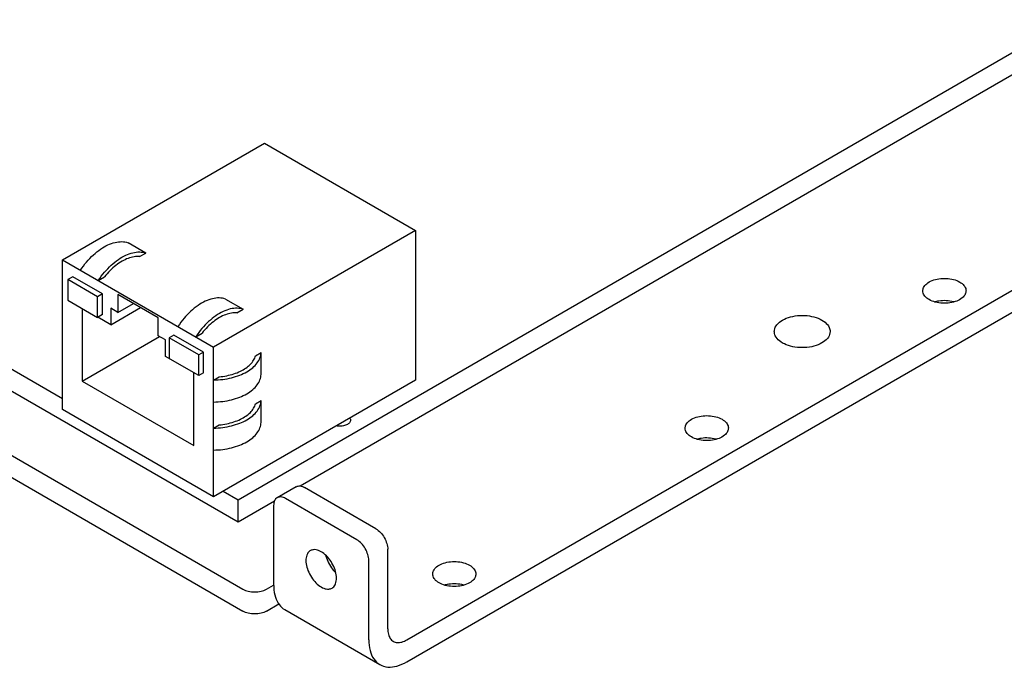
# Model space of a CAD drawing. Header units: inches. Extents: x 0 to 34, y 0 to 22.
# Tile 36 of 43: x 27.8 to 30.7, y 12.7 to 14.6. Entities that reach past the tile are written whole.
import ezdxf

# ---------------------------------------------------------------- set-up
doc = ezdxf.new("R2010")
doc.units = ezdxf.units.IN
doc.header["$LTSCALE"] = 1.87
doc.header["$MEASUREMENT"] = 0
doc.layers.get('0').update_dxf_attribs({"linetype": 'CONTINUOUS'})

msp = doc.modelspace()

# ---------------------------------------------------------------- linework, layer by layer
at = {"color": 3, "linetype": 'CONTINUOUS'}
for p, q in [((24.0419, 15.4592), (28.4413, 12.919)), ((28.9292, 12.768), (31.5773, 14.2969)), ((28.8373, 13.0986), (28.6252, 13.2211)), ((28.8727, 12.8006), (28.8727, 13.0374)), ((28.512, 12.919), (28.5332, 12.9313))]:
    msp.add_line(p, q, dxfattribs=at)
at = {"color": 7, "linetype": 'CONTINUOUS'}
for p, q in [((23.9854, 15.4265), (28.4413, 12.8537)), ((28.4272, 13.1843), (31.0081, 14.6745)), ((28.6119, 13.2257), (31.0081, 14.6092)), ((27.9053, 13.898), (28.5064, 14.245)), ((28.5064, 14.245), (28.9554, 13.9857)), ((28.9292, 12.7026), (31.5773, 14.2316)), ((28.9554, 13.9857), (28.3543, 13.6387)), ((28.9554, 13.9857), (28.9554, 13.5408)), ((27.0684, 13.9689), (27.9053, 13.4856)), ((28.1528, 13.9184), (28.0998, 13.949)), ((27.0119, 13.9362), (28.4272, 13.119)), ((28.1341, 13.9076), (28.1528, 13.9184)), ((27.9053, 13.898), (28.3543, 13.6387)), ((27.9053, 13.453), (27.9053, 13.898)), ((27.9354, 13.848), (27.9205, 13.8394)), ((28.0089, 13.7883), (27.9205, 13.8394)), ((27.9205, 13.8394), (27.9205, 13.7781)), ((28.0238, 13.7969), (27.9354, 13.848)), ((28.0114, 13.8367), (28.0301, 13.8475)), ((27.9205, 13.7781), (28.0089, 13.7271)), ((28.0238, 13.7969), (28.0089, 13.7883)), ((28.0089, 13.7271), (28.0089, 13.7883)), ((28.0238, 13.7357), (28.0238, 13.7969)), ((28.1899, 13.7255), (28.0697, 13.7949)), ((28.0697, 13.7949), (28.0697, 13.7418)), ((28.3897, 13.7816), (28.4427, 13.751)), ((27.9637, 13.7532), (27.9637, 13.5377)), ((28.0485, 13.7051), (28.1369, 13.7561)), ((28.0697, 13.7418), (28.0485, 13.7541)), ((28.0485, 13.7541), (28.0485, 13.7051)), ((28.0697, 13.7418), (28.1157, 13.7683)), ((28.424, 13.7402), (28.4427, 13.751)), ((28.0238, 13.7357), (28.0089, 13.7271)), ((28.0485, 13.7051), (28.0096, 13.7275)), ((28.1899, 13.6724), (28.1899, 13.7255)), ((27.9637, 13.5377), (28.1935, 13.6704)), ((28.2112, 13.6601), (28.1899, 13.6724)), ((28.2112, 13.6112), (28.2112, 13.6601)), ((28.2359, 13.6744), (28.2218, 13.6663)), ((28.3101, 13.6152), (28.2218, 13.6663)), ((28.2218, 13.6663), (28.2218, 13.605)), ((28.3243, 13.6234), (28.2359, 13.6744)), ((28.3013, 13.6693), (28.32, 13.6801)), ((28.3243, 13.6234), (28.3101, 13.6152)), ((28.3243, 13.5622), (28.3243, 13.6234)), ((28.3543, 13.1937), (28.3543, 13.6387)), ((28.3101, 13.554), (28.2112, 13.6112)), ((28.3101, 13.554), (28.3101, 13.6152)), ((28.4793, 13.6129), (28.4958, 13.6224)), ((28.4958, 13.5571), (28.4958, 13.6224)), ((27.9637, 13.5377), (28.296, 13.3458)), ((28.296, 13.3458), (28.296, 13.5622)), ((28.3243, 13.5622), (28.3101, 13.554)), ((28.3543, 13.5407), (28.3709, 13.5503)), ((28.9554, 13.5408), (28.3543, 13.1937)), ((28.4793, 13.47), (28.4958, 13.4795)), ((28.4958, 13.4142), (28.4958, 13.4795)), ((28.3543, 13.1937), (27.9053, 13.453)), ((28.3543, 13.3978), (28.3709, 13.4074)), ((28.6002, 13.2236), (28.5436, 13.1909)), ((28.3826, 13.2101), (28.4272, 13.1843)), ((28.4272, 13.119), (28.4272, 13.1843)), ((28.7807, 13.066), (28.5686, 13.1884)), ((28.4272, 13.119), (28.5359, 13.1818)), ((28.5332, 13.168), (28.5332, 12.9313)), ((28.8161, 12.768), (28.8161, 13.0047)), ((28.512, 12.8537), (28.5489, 12.875)), ((28.5664, 12.858), (28.8492, 12.6947))]:
    msp.add_line(p, q, dxfattribs=at)
for points, knots in [([(27.9584, 13.8673), (27.964, 13.8758), (27.9759, 13.8917), (27.9959, 13.9127), (28.0172, 13.93), (28.0389, 13.9427), (28.0604, 13.9506), (28.0809, 13.9531), (28.0939, 13.951), (28.0998, 13.949)], [0, 0, 0, 0, 0.174863, 0.343038, 0.500902, 0.645757, 0.776314, 0.893287, 1, 1, 1, 1]), ([(28.0114, 13.8367), (28.017, 13.8451), (28.029, 13.8611), (28.049, 13.8821), (28.0702, 13.8993), (28.0919, 13.9121), (28.1134, 13.9199), (28.134, 13.9225), (28.147, 13.9204), (28.1528, 13.9184)], [0, 0, 0, 0, 0.174863, 0.343038, 0.500902, 0.645757, 0.776314, 0.893287, 1, 1, 1, 1]), ([(28.1341, 13.9076), (28.1287, 13.9081), (28.117, 13.9076), (28.0994, 13.9028), (28.0813, 13.894), (28.0633, 13.8816), (28.0459, 13.866), (28.0352, 13.8539), (28.0301, 13.8475)], [0, 0, 0, 0, 0.131771, 0.277205, 0.437913, 0.613444, 0.801824, 1, 1, 1, 1]), ([(28.3897, 13.7816), (28.3839, 13.7836), (28.3708, 13.7857), (28.3503, 13.7832), (28.3288, 13.7753), (28.3071, 13.7626), (28.2859, 13.7453), (28.2658, 13.7243), (28.2539, 13.7084), (28.2483, 13.6999)], [0, 0, 0, 0, 0.106713, 0.223686, 0.354243, 0.499098, 0.656962, 0.825137, 1, 1, 1, 1]), ([(30.4998, 13.7737), (30.5039, 13.7749), (30.5154, 13.7774), (30.5345, 13.7784), (30.5498, 13.7761), (30.5575, 13.7739), (30.5582, 13.7737)], [0, 0, 0, 0, 0.218639, 0.59559, 0.964964, 1, 1, 1, 1]), ([(28.4427, 13.751), (28.4369, 13.753), (28.4239, 13.7551), (28.4033, 13.7526), (28.3818, 13.7447), (28.3601, 13.7319), (28.3389, 13.7147), (28.3189, 13.6937), (28.3069, 13.6777), (28.3013, 13.6693)], [0, 0, 0, 0, 0.106713, 0.223686, 0.354243, 0.499098, 0.656962, 0.825137, 1, 1, 1, 1]), ([(28.424, 13.7402), (28.4186, 13.7407), (28.407, 13.7403), (28.3893, 13.7354), (28.3712, 13.7266), (28.3532, 13.7142), (28.3358, 13.6986), (28.3251, 13.6866), (28.32, 13.6801)], [0, 0, 0, 0, 0.131771, 0.277205, 0.437913, 0.613444, 0.801824, 1, 1, 1, 1]), ([(28.3543, 13.5407), (28.3635, 13.5409), (28.3815, 13.5421), (28.4076, 13.5469), (28.4317, 13.5544), (28.453, 13.5643), (28.4707, 13.5765), (28.4843, 13.5905), (28.4931, 13.6059), (28.4955, 13.617), (28.4958, 13.6224)], [0, 0, 0, 0, 0.154854, 0.305551, 0.448727, 0.58164, 0.702529, 0.811066, 0.908895, 1, 1, 1, 1]), ([(28.3709, 13.5503), (28.3785, 13.551), (28.3933, 13.5531), (28.4146, 13.5586), (28.4338, 13.5661), (28.4504, 13.5756), (28.4639, 13.5866), (28.4739, 13.599), (28.478, 13.6083), (28.4793, 13.6129)], [0, 0, 0, 0, 0.173681, 0.340524, 0.497434, 0.642109, 0.773416, 0.891847, 1, 1, 1, 1]), ([(28.3543, 13.4754), (28.3635, 13.4755), (28.3815, 13.4768), (28.4076, 13.4815), (28.4317, 13.489), (28.453, 13.499), (28.4707, 13.5112), (28.4843, 13.5252), (28.4931, 13.5406), (28.4955, 13.5517), (28.4958, 13.5571)], [0, 0, 0, 0, 0.154854, 0.305551, 0.448727, 0.58164, 0.702529, 0.811066, 0.908895, 1, 1, 1, 1]), ([(28.3543, 13.3978), (28.3635, 13.398), (28.3815, 13.3992), (28.4076, 13.404), (28.4317, 13.4115), (28.453, 13.4215), (28.4707, 13.4336), (28.4843, 13.4476), (28.4931, 13.463), (28.4955, 13.4741), (28.4958, 13.4795)], [0, 0, 0, 0, 0.154854, 0.305551, 0.448727, 0.58164, 0.702529, 0.811066, 0.908895, 1, 1, 1, 1]), ([(28.3709, 13.4074), (28.3785, 13.4081), (28.3933, 13.4102), (28.4146, 13.4157), (28.4338, 13.4233), (28.4504, 13.4327), (28.4639, 13.4438), (28.4739, 13.4561), (28.478, 13.4654), (28.4793, 13.47)], [0, 0, 0, 0, 0.173681, 0.340524, 0.497434, 0.642109, 0.773416, 0.891847, 1, 1, 1, 1]), ([(28.7619, 13.4213), (28.7619, 13.4208), (28.7617, 13.4188), (28.7604, 13.4154), (28.7572, 13.4116), (28.7544, 13.4096), (28.7528, 13.4087)], [0, 0, 0, 0, 0.100888, 0.365156, 0.660878, 1, 1, 1, 1]), ([(28.7598, 13.4278), (28.7606, 13.4266), (28.7616, 13.4245), (28.7619, 13.4222), (28.7619, 13.4213)], [0, 0, 0, 0, 0.63813, 1, 1, 1, 1]), ([(28.3543, 13.3325), (28.3635, 13.3327), (28.3815, 13.3339), (28.4076, 13.3387), (28.4317, 13.3462), (28.453, 13.3561), (28.4707, 13.3683), (28.4843, 13.3823), (28.4931, 13.3977), (28.4955, 13.4088), (28.4958, 13.4142)], [0, 0, 0, 0, 0.154854, 0.305551, 0.448727, 0.58164, 0.702529, 0.811066, 0.908895, 1, 1, 1, 1]), ([(28.7528, 13.4087), (28.751, 13.4077), (28.7471, 13.4059), (28.7406, 13.4042), (28.7337, 13.4034), (28.7266, 13.4035), (28.7219, 13.4041), (28.7197, 13.4047)], [0, 0, 0, 0, 0.181544, 0.378062, 0.584687, 0.794369, 1, 1, 1, 1]), ([(29.7927, 13.3654), (29.7968, 13.3667), (29.8083, 13.3692), (29.8274, 13.3701), (29.8427, 13.3678), (29.8504, 13.3657), (29.8511, 13.3655)], [0, 0, 0, 0, 0.218639, 0.59559, 0.964964, 1, 1, 1, 1]), ([(28.5436, 13.1909), (28.5402, 13.189), (28.5344, 13.1817), (28.5332, 13.1728), (28.5332, 13.168)], [0, 0, 0, 0, 0.44922, 1, 1, 1, 1]), ([(28.5686, 13.1884), (28.5645, 13.1908), (28.5562, 13.1943), (28.547, 13.1929), (28.5436, 13.1909)], [0, 0, 0, 0, 0.550728, 1, 1, 1, 1]), ([(28.8161, 13.0047), (28.8161, 13.0105), (28.8139, 13.0227), (28.8063, 13.0399), (28.7952, 13.0551), (28.7857, 13.0631), (28.7807, 13.066)], [0, 0, 0, 0, 0.237213, 0.499994, 0.762778, 1, 1, 1, 1]), ([(28.6425, 13.0334), (28.6416, 13.0328), (28.6369, 13.0297), (28.6305, 13.0198), (28.6292, 13.0095), (28.6292, 13.004)], [0, 0, 0, 0, 0.095278, 0.504806, 1, 1, 1, 1]), ([(28.7201, 12.9515), (28.7201, 12.9581), (28.7179, 12.972), (28.71, 12.9919), (28.6982, 13.0102), (28.6838, 13.0249), (28.6682, 13.0345), (28.6537, 13.0375), (28.6454, 13.035), (28.6425, 13.0334)], [0, 0, 0, 0, 0.154335, 0.325067, 0.499303, 0.663255, 0.805881, 0.923373, 1, 1, 1, 1]), ([(28.6292, 13.004), (28.6292, 12.9974), (28.6314, 12.9836), (28.6393, 12.9637), (28.6511, 12.9453), (28.6655, 12.9306), (28.6811, 12.9211), (28.6957, 12.918), (28.7039, 12.9205), (28.7068, 12.9222)], [0, 0, 0, 0, 0.154335, 0.325067, 0.499303, 0.663255, 0.805881, 0.923373, 1, 1, 1, 1]), ([(28.7068, 12.9222), (28.7077, 12.9227), (28.7125, 12.9259), (28.7188, 12.9358), (28.7201, 12.946), (28.7201, 12.9515)], [0, 0, 0, 0, 0.095278, 0.504806, 1, 1, 1, 1]), ([(28.5332, 12.9313), (28.5332, 12.9301), (28.5333, 12.9278), (28.5333, 12.9255), (28.5334, 12.9243)], [0, 0, 0, 0, 0.504915, 1, 1, 1, 1]), ([(28.5334, 12.9243), (28.5339, 12.9144), (28.5367, 12.8958), (28.5482, 12.8723), (28.5603, 12.8616), (28.5664, 12.858)], [0, 0, 0, 0, 0.387451, 0.724949, 1, 1, 1, 1]), ([(29.0414, 12.9316), (29.0455, 12.9329), (29.057, 12.9354), (29.0761, 12.9363), (29.0914, 12.934), (29.0991, 12.9319), (29.0998, 12.9317)], [0, 0, 0, 0, 0.218639, 0.59559, 0.964964, 1, 1, 1, 1]), ([(28.512, 12.8537), (28.507, 12.8508), (28.4953, 12.8466), (28.4767, 12.8445), (28.458, 12.8466), (28.4463, 12.8508), (28.4413, 12.8537)], [0, 0, 0, 0, 0.237219, 0.5, 0.762781, 1, 1, 1, 1]), ([(28.8161, 12.768), (28.8161, 12.7573), (28.8181, 12.7375), (28.8292, 12.7112), (28.8421, 12.6988), (28.8492, 12.6947)], [0, 0, 0, 0, 0.37991, 0.707278, 1, 1, 1, 1]), ([(28.8492, 12.6947), (28.8563, 12.6906), (28.8735, 12.6856), (28.9018, 12.6892), (28.92, 12.6973), (28.9292, 12.7026)], [0, 0, 0, 0, 0.29279, 0.620126, 1, 1, 1, 1])]:
    msp.add_open_spline(points, degree=3, knots=knots, dxfattribs=at)
at = {"color": 3, "linetype": 'CONTINUOUS'}
for points, knots in [([(30.4648, 13.806), (30.4649, 13.8093), (30.4668, 13.8177), (30.4767, 13.8287), (30.4928, 13.8375), (30.5127, 13.8426), (30.5345, 13.8437), (30.5557, 13.8405), (30.5688, 13.8355), (30.5745, 13.8322)], [0, 0, 0, 0, 0.076619, 0.194114, 0.336741, 0.500691, 0.674927, 0.84566, 1, 1, 1, 1]), ([(30.5745, 13.8322), (30.5793, 13.8295), (30.5875, 13.8232), (30.5929, 13.8128), (30.5933, 13.8071), (30.5933, 13.806)], [0, 0, 0, 0, 0.495159, 0.904673, 1, 1, 1, 1]), ([(30.4836, 13.7798), (30.4788, 13.7825), (30.4706, 13.7888), (30.4652, 13.7992), (30.4648, 13.8049), (30.4648, 13.806)], [0, 0, 0, 0, 0.495159, 0.904673, 1, 1, 1, 1]), ([(30.5933, 13.806), (30.5932, 13.8027), (30.5913, 13.7943), (30.5814, 13.7832), (30.5653, 13.7745), (30.5453, 13.7694), (30.5236, 13.7683), (30.5024, 13.7714), (30.4893, 13.7765), (30.4836, 13.7798)], [0, 0, 0, 0, 0.076619, 0.194114, 0.336741, 0.500691, 0.674927, 0.84566, 1, 1, 1, 1]), ([(30.0229, 13.685), (30.0229, 13.6864), (30.0233, 13.6937), (30.0303, 13.7072), (30.041, 13.7153), (30.0472, 13.7188)], [0, 0, 0, 0, 0.095327, 0.504841, 1, 1, 1, 1]), ([(30.0472, 13.7188), (30.0545, 13.7231), (30.0714, 13.7296), (30.0988, 13.7336), (30.1269, 13.7323), (30.1527, 13.7256), (30.1735, 13.7143), (30.1862, 13.7), (30.1888, 13.6892), (30.1888, 13.6849)], [0, 0, 0, 0, 0.15434, 0.325073, 0.499309, 0.663259, 0.805886, 0.923381, 1, 1, 1, 1]), ([(30.1645, 13.6511), (30.1572, 13.6468), (30.1403, 13.6403), (30.1129, 13.6363), (30.0848, 13.6376), (30.059, 13.6443), (30.0382, 13.6555), (30.0255, 13.6698), (30.0229, 13.6807), (30.0229, 13.685)], [0, 0, 0, 0, 0.15434, 0.325073, 0.499309, 0.663259, 0.805886, 0.923381, 1, 1, 1, 1]), ([(30.1888, 13.6849), (30.1888, 13.6835), (30.1883, 13.6762), (30.1814, 13.6627), (30.1707, 13.6546), (30.1645, 13.6511)], [0, 0, 0, 0, 0.095327, 0.504841, 1, 1, 1, 1]), ([(29.7577, 13.3977), (29.7578, 13.401), (29.7597, 13.4094), (29.7696, 13.4205), (29.7856, 13.4292), (29.8056, 13.4344), (29.8274, 13.4354), (29.8486, 13.4323), (29.8617, 13.4272), (29.8674, 13.424)], [0, 0, 0, 0, 0.076619, 0.194114, 0.336741, 0.500691, 0.674927, 0.84566, 1, 1, 1, 1]), ([(29.8674, 13.424), (29.8722, 13.4212), (29.8804, 13.415), (29.8858, 13.4045), (29.8862, 13.3988), (29.8862, 13.3977)], [0, 0, 0, 0, 0.495159, 0.904673, 1, 1, 1, 1]), ([(29.7765, 13.3715), (29.7717, 13.3743), (29.7635, 13.3805), (29.7581, 13.3909), (29.7577, 13.3966), (29.7577, 13.3977)], [0, 0, 0, 0, 0.495159, 0.904673, 1, 1, 1, 1]), ([(29.8862, 13.3977), (29.8861, 13.3944), (29.8842, 13.386), (29.8743, 13.375), (29.8582, 13.3662), (29.8382, 13.3611), (29.8165, 13.36), (29.7953, 13.3632), (29.7822, 13.3682), (29.7765, 13.3715)], [0, 0, 0, 0, 0.076619, 0.194114, 0.336741, 0.500691, 0.674927, 0.84566, 1, 1, 1, 1]), ([(28.6002, 13.2236), (28.6035, 13.2255), (28.6128, 13.2269), (28.621, 13.2235), (28.6252, 13.2211)], [0, 0, 0, 0, 0.449272, 1, 1, 1, 1]), ([(28.8373, 13.0986), (28.8423, 13.0957), (28.8518, 13.0877), (28.8629, 13.0726), (28.8705, 13.0554), (28.8727, 13.0432), (28.8727, 13.0374)], [0, 0, 0, 0, 0.237222, 0.500006, 0.762787, 1, 1, 1, 1]), ([(28.688, 13.0191), (28.6882, 13.0185), (28.6902, 13.0107), (28.6959, 12.9964), (28.7062, 12.9803), (28.7141, 12.9716), (28.7172, 12.9686)], [0, 0, 0, 0, 0.034757, 0.404307, 0.781443, 1, 1, 1, 1]), ([(29.0064, 12.9639), (29.0065, 12.9672), (29.0084, 12.9756), (29.0183, 12.9867), (29.0343, 12.9954), (29.0543, 13.0006), (29.0761, 13.0016), (29.0973, 12.9985), (29.1104, 12.9934), (29.1161, 12.9902)], [0, 0, 0, 0, 0.076619, 0.194114, 0.336741, 0.500691, 0.674927, 0.84566, 1, 1, 1, 1]), ([(29.1161, 12.9902), (29.1209, 12.9874), (29.1291, 12.9812), (29.1345, 12.9707), (29.1349, 12.965), (29.1349, 12.964)], [0, 0, 0, 0, 0.495159, 0.904673, 1, 1, 1, 1]), ([(29.0252, 12.9377), (29.0204, 12.9405), (29.0122, 12.9467), (29.0068, 12.9571), (29.0064, 12.9628), (29.0064, 12.9639)], [0, 0, 0, 0, 0.495159, 0.904673, 1, 1, 1, 1]), ([(29.1349, 12.964), (29.1348, 12.9607), (29.1329, 12.9522), (29.123, 12.9412), (29.1069, 12.9324), (29.0869, 12.9273), (29.0652, 12.9262), (29.044, 12.9294), (29.0309, 12.9344), (29.0252, 12.9377)], [0, 0, 0, 0, 0.076619, 0.194114, 0.336741, 0.500691, 0.674927, 0.84566, 1, 1, 1, 1]), ([(28.4413, 12.919), (28.4463, 12.9161), (28.458, 12.9119), (28.4767, 12.9099), (28.4953, 12.9119), (28.507, 12.9161), (28.512, 12.919)], [0, 0, 0, 0, 0.237219, 0.5, 0.762781, 1, 1, 1, 1]), ([(28.8727, 12.8006), (28.8727, 12.7953), (28.8737, 12.7854), (28.8792, 12.7722), (28.8857, 12.766), (28.8892, 12.764)], [0, 0, 0, 0, 0.37991, 0.707278, 1, 1, 1, 1]), ([(28.8892, 12.764), (28.8928, 12.7619), (28.9014, 12.7594), (28.9155, 12.7612), (28.9246, 12.7653), (28.9292, 12.768)], [0, 0, 0, 0, 0.29279, 0.620126, 1, 1, 1, 1])]:
    msp.add_open_spline(points, degree=3, knots=knots, dxfattribs=at)

doc.saveas('drawing.dxf')
